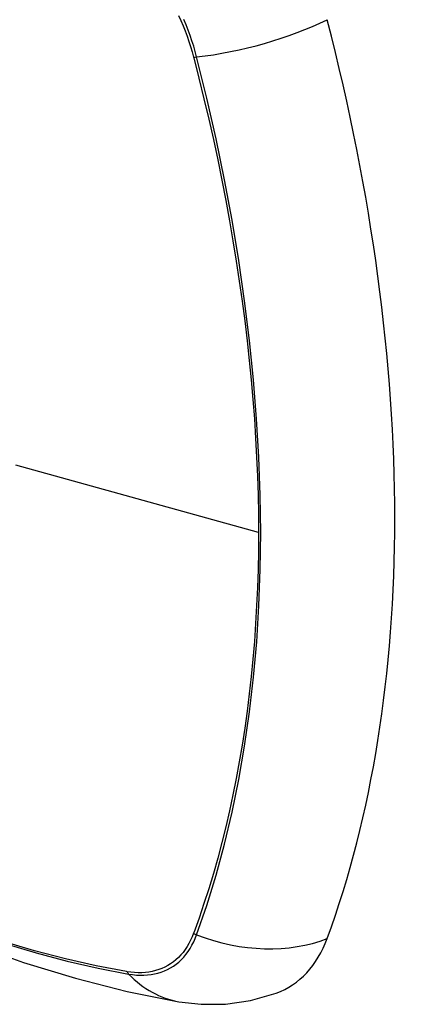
# Model space of a CAD drawing. Header units: inches. Extents: x 20 to 506, y 54 to 236.
# Tile 188 of 245: x 496.823 to 497.126, y 178.943 to 179.693. Entities that reach past the tile are written whole.
import ezdxf

# ---------------------------------------------------------------- set-up
doc = ezdxf.new("R2010")
doc.units = ezdxf.units.IN
doc.header["$MEASUREMENT"] = 0
doc.layers.add('Visible Edges(ANSI)', color=7, linetype='Continuous', lineweight=25)
doc.layers.add('Visible Tangent Edges(ANSI)', color=7, linetype='Continuous', lineweight=25)

msp = doc.modelspace()

# ---------------------------------------------------------------- linework, layer by layer
at = {"layer": 'Visible Edges(ANSI)', "flags": 128}
for points in [[(496.32992, 179.29551), (496.36573, 179.26136), (496.4021, 179.22859), (496.43898, 179.19727), (496.47633, 179.16746), (496.51409, 179.1392), (496.55222, 179.11254), (496.59068, 179.08753), (496.62941, 179.06423), (496.66839, 179.04267), (496.70755, 179.02292), (496.74686, 179.00501), (496.78627, 178.989), (496.82575, 178.97494), (496.86524, 178.96287), (496.90471, 178.95286), (496.94409, 178.94495)], [(496.94409, 178.94495), (496.96112, 178.943), (496.97942, 178.94312), (496.99864, 178.94581), (497.01814, 178.95143)]]:
    msp.add_lwpolyline(points, dxfattribs=at)
at = {"layer": 'Visible Edges(ANSI)'}
for centre, major_axis, start_param, end_param in [((496.18975, 179.84387), (-0.64961, 1.12515), 3.59073, 4.263252), ((496.93872, 179.10916), (0.08858, -0.15343), 6.184386, 6.732322)]:
    msp.add_ellipse(centre, major_axis=major_axis, ratio=0.57735, start_param=start_param, end_param=end_param, dxfattribs=at)
at = {"layer": 'Visible Tangent Edges(ANSI)'}
for p, q in [((496.95526, 179.6647), (496.95538, 179.66425)), ((497.00463, 179.30244), (496.81988, 179.3538)), ((496.95538, 178.99744), (496.95526, 178.99712)), ((496.90452, 178.96783), (496.90419, 178.96789))]:
    msp.add_line(p, q, dxfattribs=at)
at = {"layer": 'Visible Tangent Edges(ANSI)', "flags": 128}
for points in [[(496.94367, 179.6965), (496.94547, 179.69256), (496.94716, 179.6886), (496.94877, 179.68463), (496.95027, 179.68064), (496.95167, 179.67665), (496.95297, 179.67266), (496.95417, 179.66868), (496.95526, 179.6647)], [(496.95756, 179.66482), (496.95648, 179.66887), (496.95529, 179.67294), (496.95399, 179.67702), (496.95258, 179.6811), (496.95107, 179.68518), (496.94945, 179.68925), (496.94773, 179.6933)], [(496.95538, 179.66425), (496.95934, 179.64861), (496.96315, 179.633), (496.96679, 179.61742), (496.97027, 179.60188), (496.97358, 179.58637), (496.97674, 179.57088), (496.97973, 179.55543), (496.98256, 179.54002), (496.98522, 179.52465), (496.98771, 179.50933), (496.99003, 179.49407), (496.99219, 179.47886), (496.99417, 179.46371), (496.99599, 179.44863), (496.99763, 179.43362), (496.9991, 179.41868), (497.00039, 179.40383), (497.00152, 179.38905), (497.00247, 179.37437), (497.00325, 179.35978), (497.00385, 179.34529), (497.00429, 179.3309), (497.00454, 179.31662), (497.00463, 179.30244)], [(496.95756, 178.99597), (496.96527, 179.01836), (496.97235, 179.04142), (496.97878, 179.06511), (496.98455, 179.08941), (496.98966, 179.1143), (496.99408, 179.13975), (496.99783, 179.16572), (497.0009, 179.19219), (497.00328, 179.21912), (497.00498, 179.24648), (497.00599, 179.27422), (497.00632, 179.30235), (497.00598, 179.33088), (497.00495, 179.35981), (497.00324, 179.38913), (497.00085, 179.4188), (496.99778, 179.44879), (496.99402, 179.47907), (496.9896, 179.5096), (496.9845, 179.54034), (496.97874, 179.57126), (496.97233, 179.60232), (496.96527, 179.6335), (496.95756, 179.66482)], [(497.00463, 179.30244), (497.00454, 179.28837), (497.00429, 179.2744), (497.00386, 179.26053), (497.00325, 179.24676), (497.00248, 179.23308), (497.00153, 179.2195), (497.00041, 179.20603), (496.99911, 179.19268), (496.99764, 179.17944), (496.996, 179.16632), (496.99419, 179.15333), (496.99221, 179.14046), (496.99005, 179.12773), (496.98773, 179.11513), (496.98523, 179.10268), (496.98257, 179.09037), (496.97974, 179.0782), (496.97675, 179.06619), (496.97359, 179.05433), (496.97027, 179.04263), (496.96678, 179.03108), (496.96314, 179.01971), (496.95936, 179.00855), (496.95538, 178.99744)], [(496.90419, 178.96789), (496.88101, 178.9723), (496.85761, 178.97759), (496.83403, 178.98374), (496.81026, 178.99077)], [(496.95526, 178.99712), (496.95417, 178.99441), (496.95297, 178.99181), (496.95167, 178.98932), (496.95027, 178.98695), (496.94876, 178.9847), (496.94716, 178.98258), (496.94546, 178.98058), (496.94367, 178.97871), (496.94179, 178.97696), (496.93982, 178.97536), (496.93776, 178.97389), (496.93562, 178.97256), (496.9334, 178.97137), (496.93109, 178.97032), (496.92872, 178.96942), (496.92627, 178.96865), (496.92375, 178.96804), (496.92117, 178.96757), (496.91853, 178.96724), (496.91583, 178.96707), (496.91308, 178.96704), (496.91027, 178.96716), (496.90742, 178.96742), (496.90452, 178.96783)], [(496.90577, 178.96607), (496.90875, 178.96562), (496.91168, 178.96532), (496.91456, 178.96517), (496.91739, 178.96517), (496.92016, 178.96533), (496.92287, 178.96565), (496.92552, 178.96611), (496.92811, 178.96673), (496.93062, 178.9675), (496.93305, 178.96842), (496.93541, 178.96949), (496.93768, 178.97071), (496.93987, 178.97207), (496.94198, 178.97357), (496.94399, 178.97522), (496.9459, 178.97701), (496.94772, 178.97893), (496.94944, 178.98099), (496.95106, 178.98318), (496.95258, 178.9855), (496.95399, 178.98794), (496.95529, 178.9905), (496.95648, 178.99318), (496.95756, 178.99597)], [(496.81143, 178.98926), (496.83529, 178.98216), (496.85898, 178.97593), (496.88248, 178.97056), (496.90577, 178.96607)]]:
    msp.add_lwpolyline(points, dxfattribs=at)
at = {"layer": 'Visible Tangent Edges(ANSI)'}
for centre, major_axis, ratio, start_param, end_param in [((496.57119, 179.50155), (-0.17318, 0.29996), 0.57735, 5.05527, 10.652693), ((496.99044, 179.71342), (-0.11437, -0.02947), 0.354513, 1.189336, 2.097696), ((496.9603, 179.66887), (-0.00954, -0.00241), 0.356312, 0.927458, 1.191165), ((496.9603, 179.00267), (-0.00927, 0.00332), 0.735414, 1.274627, 1.538334), ((496.99044, 179.07641), (-0.11089, 0.04067), 0.735518, 1.543956, 2.452315), ((496.91065, 178.97401), (0.00172, 0.00969), 0.732421, 2.38426, 2.647967), ((496.9643, 179.06132), (-0.02022, -0.11637), 0.735518, 5.786899, 6.283185)]:
    msp.add_ellipse(centre, major_axis=major_axis, ratio=ratio, start_param=start_param, end_param=end_param, dxfattribs=at)
msp.add_ellipse((496.57179, 179.50189), major_axis=(0.17111, -0.29637), ratio=0.57735, dxfattribs=at)

doc.saveas('drawing.dxf')
